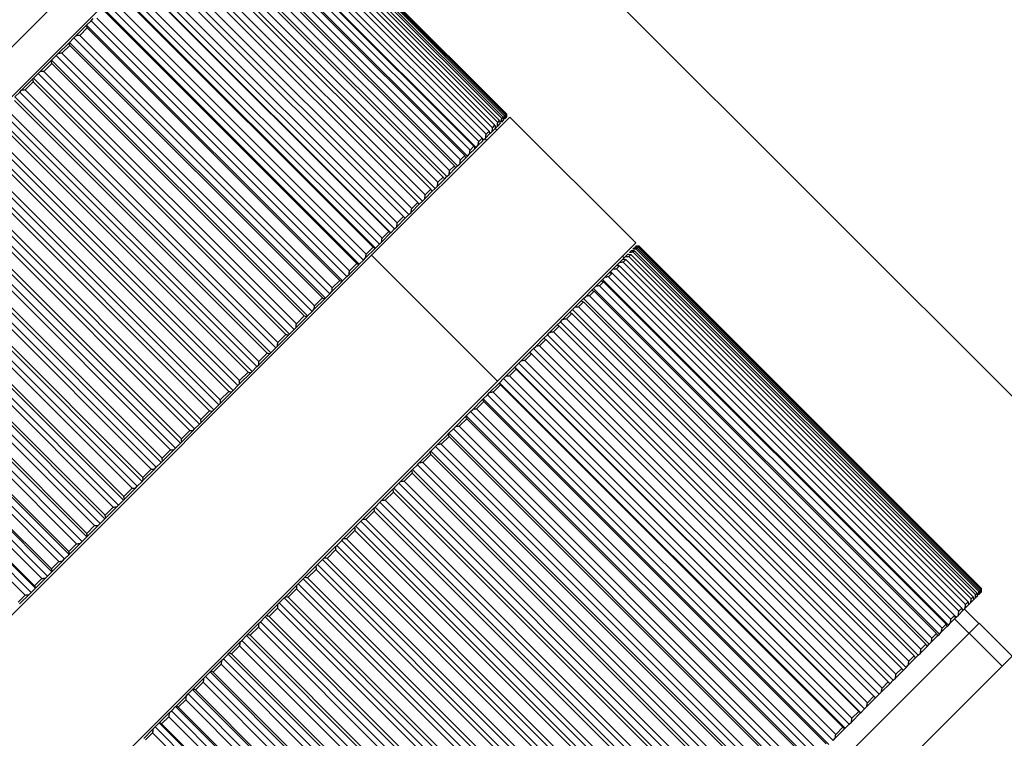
# Model space of a CAD drawing. Header units: millimetres. Extents: x 93 to 687, y 37 to 457.
# Tile 5 of 20: x 339 to 381, y 113 to 144. Entities that reach past the tile are written whole.
import ezdxf

# ---------------------------------------------------------------- set-up
doc = ezdxf.new("R2010")
doc.units = ezdxf.units.MM
doc.header["$PDSIZE"] = -1
doc.linetypes.add('SLD-Solid', pattern=[0])
doc.styles.add('SLDTEXTSTYLE0', font='TXT', dxfattribs={"width": 0.75})
doc.dimstyles.new('SLDDIMSTYLE0', dxfattribs={"dimtxt": 9, "dimasz": 3.556, "dimexe": 0, "dimexo": 0.0625, "dimgap": 2.25, "dimtad": 1, "dimdec": 0, "dimrnd": 1e-09, "dimzin": 12, "dimdsep": 46, "dimtxsty": 'SLDTEXTSTYLE0', "dimblk1": 'CLOSED', "dimblk2": 'CLOSED', "dimsah": 1, "dimcen": 0.09, "dimadec": 0, "dimazin": 3, "dimtfac": 1, "dimtofl": 0, "dimtmove": 0, "dimatfit": 3, "dimldrblk": 'CLOSED', "dimfxl": 1, "dimfrac": 2, "dimtolj": 1, "dimtzin": 12, "dimarcsym": 0})

# ---------------------------------------------------------------- blocks, each defined once
blk = doc.blocks.new('_Closed')
at = {"color": 0, "linetype": 'ByBlock', "lineweight": -2}
for p, q in [((-1, 0.166667), (0, 0)), ((-1, 0.166667), (-1, -0.166667)), ((0, 0), (-1, -0.166667)), ((0, 0), (-1, 0))]:
    blk.add_line(p, q, dxfattribs=at)
blk = doc.blocks.new('_D')
at = {"color": 0, "linetype": 'SLD-Solid', "lineweight": -2}
for p, q in [((236.264, 202.778), (213.276, 179.783)), ((327.193, 65.901), (215.791, 177.269)), ((360.95, 94.638), (329.708, 63.387))]:
    blk.add_line(p, q, dxfattribs=at)
at = {"layer": 'Defpoints', "color": 0, "linetype": 'SLD-Solid'}
for p in [(236.308, 202.823), (213.276, 179.783), (360.994, 94.683)]:
    blk.add_point(p, dxfattribs=at)
at = {"color": 0, "linetype": 'SLD-Solid', "lineweight": -2, "xscale": 3.556, "yscale": 3.556, "zscale": 3.556}
for p, rotation in [((213.276, 179.783), 135.0087284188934), ((329.708, 63.387), 315.0087284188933)]:
    blk.add_blockref('_Closed', p, dxfattribs=dict(at, rotation=rotation))
at = {"color": 0, "linetype": 'SLD-Solid', "lineweight": 18, "insert": (267.032, 141.951), "char_height": 9, "attachment_point": 2, "rotation": 315.0087, "style": 'SLDTEXTSTYLE0'}
blk.add_mtext('\\A1;165', dxfattribs=at)
blk = doc.blocks.new('_D_4')
at = {"color": 0, "linetype": 'SLD-Solid', "lineweight": -2}
for p, q in [((340.302, 169.56), (402.644, 107.237)), ((304.245, 133.492), (366.587, 71.169)), ((400.13, 104.722), (369.101, 73.684))]:
    blk.add_line(p, q, dxfattribs=at)
at = {"layer": 'Defpoints', "color": 0, "linetype": 'SLD-Solid'}
for p in [(340.258, 169.604), (304.201, 133.536), (366.587, 71.169)]:
    blk.add_point(p, dxfattribs=at)
at = {"color": 0, "linetype": 'SLD-Solid', "lineweight": -2, "xscale": 3.556, "yscale": 3.556, "zscale": 3.556}
for p, rotation in [((402.644, 107.237), 45.00872841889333), ((366.587, 71.169), 225.0087284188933)]:
    blk.add_blockref('_Closed', p, dxfattribs=dict(at, rotation=rotation))
at = {"color": 0, "linetype": 'SLD-Solid', "lineweight": 18, "insert": (376.994, 97.491), "char_height": 9, "attachment_point": 2, "rotation": 45.0087, "style": 'SLDTEXTSTYLE0'}
blk.add_mtext('\\A1;51', dxfattribs=at)

msp = doc.modelspace()

# ---------------------------------------------------------------- linework, layer by layer
at = {"color": 7, "linetype": 'SLD-Solid', "lineweight": 25}
for p, q in [((360.048, 140.179), (349.227, 150.996)), ((349.259, 151.028), (360.08, 140.21)), ((360.093, 140.224), (349.273, 151.041)), ((349.275, 151.043), (360.095, 140.226)), ((348.901, 150.669), (359.721, 139.852)), ((359.802, 139.932), (348.981, 150.749)), ((349.072, 150.84), (359.892, 140.023)), ((359.951, 140.081), (349.13, 150.898)), ((349.192, 150.96), (360.012, 140.143)), ((348.406, 150.174), (359.227, 139.357)), ((359.351, 139.482), (348.531, 150.299)), ((348.678, 150.446), (359.499, 139.629)), ((359.602, 139.732), (348.781, 150.549)), ((347.833, 149.742), (358.795, 138.784)), ((348.085, 149.853), (358.906, 139.036)), ((359.051, 139.182), (348.231, 149.999)), ((347.461, 149.371), (358.423, 138.412)), ((347.717, 149.485), (358.537, 138.667)), ((358.703, 138.833), (347.883, 149.651)), ((347.044, 148.953), (358.006, 137.995)), ((347.302, 149.07), (358.122, 138.253)), ((358.308, 138.439), (347.488, 149.256)), ((346.583, 148.492), (357.545, 137.534)), ((346.843, 148.61), (357.663, 137.793)), ((357.868, 137.998), (347.048, 148.815)), ((346.341, 148.108), (357.161, 137.291)), ((357.385, 137.514), (346.564, 148.332)), ((356.859, 136.989), (346.039, 147.806)), ((346.08, 147.989), (357.042, 137.03)), ((356.295, 136.424), (345.474, 147.241)), ((345.537, 147.446), (356.499, 136.487)), ((345.798, 147.565), (356.619, 136.748)), ((319.264, 123.427), (342.596, 146.766)), ((344.957, 146.865), (355.918, 135.906)), ((345.217, 146.984), (356.037, 136.167)), ((344.599, 146.366), (355.42, 135.549)), ((355.692, 135.822), (344.872, 146.639)), ((344.176, 146.084), (355.138, 135.126)), ((355.055, 135.185), (344.235, 146.002)), ((344.34, 146.248), (355.302, 135.29)), ((343.691, 145.599), (354.653, 134.64)), ((343.948, 145.714), (354.768, 134.897)), ((343.126, 145.175), (321.385, 123.427)), ((343.519, 145.426), (354.48, 134.468)), ((354.386, 134.515), (343.566, 145.332)), ((342.831, 144.739), (353.793, 133.78)), ((343.011, 144.918), (353.973, 133.96)), ((343.265, 145.031), (354.085, 134.214)), ((342.303, 144.21), (342.393, 144.3)), ((342.554, 144.32), (353.374, 133.503)), ((353.687, 133.815), (342.866, 144.632)), ((341.658, 143.565), (342.093, 144)), ((342.14, 143.906), (341.817, 143.582)), ((342.093, 144), (342.116, 144.024)), ((342.116, 144.024), (342.303, 144.21)), ((342.116, 144.024), (353.078, 133.065)), ((352.96, 133.089), (342.14, 143.906)), ((342.303, 144.21), (353.265, 133.252)), ((341.377, 143.285), (341.57, 143.477)), ((341.57, 143.477), (341.658, 143.565)), ((341.57, 143.477), (352.532, 132.519)), ((341.817, 143.582), (352.637, 132.765)), ((340.9, 142.807), (341.348, 143.255)), ((341.39, 143.155), (341.057, 142.822)), ((341.348, 143.255), (341.377, 143.285)), ((341.377, 143.285), (352.339, 132.326)), ((352.21, 132.338), (341.39, 143.155)), ((340.617, 142.524), (340.815, 142.722)), ((340.815, 142.722), (340.9, 142.807)), ((340.815, 142.722), (351.777, 131.763)), ((341.057, 142.822), (351.877, 132.005)), ((340.123, 142.03), (340.582, 142.489)), ((340.618, 142.384), (340.277, 142.042)), ((340.582, 142.489), (340.617, 142.524)), ((340.617, 142.524), (351.579, 131.566)), ((351.438, 131.566), (340.618, 142.384)), ((339.33, 141.236), (339.798, 141.705)), ((339.798, 141.705), (339.838, 141.745)), ((339.838, 141.745), (340.04, 141.947)), ((339.838, 141.745), (350.8, 130.787)), ((340.04, 141.947), (340.123, 142.03)), ((340.04, 141.947), (351.002, 130.989)), ((340.277, 142.042), (351.097, 131.225)), ((339.828, 141.594), (339.48, 141.245)), ((350.649, 130.776), (339.828, 141.594)), ((339.044, 140.951), (339.25, 141.156)), ((339.044, 140.951), (350.006, 129.992)), ((339.25, 141.156), (339.33, 141.236)), ((339.25, 141.156), (350.212, 130.198)), ((339.48, 141.245), (350.3, 130.428)), ((338.67, 140.435), (349.49, 129.618)), ((349.844, 129.971), (339.023, 140.788)), ((338.238, 140.144), (349.2, 129.186)), ((338.446, 140.353), (349.408, 129.394)), ((360.238, 140.086), (354.317, 134.163)), ((359.892, 140.023), (359.951, 140.081)), ((360.053, 140.043), (360.005, 139.994)), ((360.012, 140.143), (360.048, 140.179)), ((360.094, 140.084), (360.077, 140.066)), ((360.08, 140.21), (360.093, 140.224)), ((365.634, 134.691), (360.238, 140.086)), ((337.849, 139.614), (348.669, 128.796)), ((349.027, 129.154), (338.207, 139.972)), ((359.621, 139.61), (359.483, 139.472)), ((359.499, 139.629), (359.602, 139.732)), ((359.677, 139.525), (359.607, 139.596)), ((359.62, 139.617), (359.624, 139.613)), ((359.624, 139.613), (359.708, 139.697)), ((359.816, 139.806), (359.708, 139.697)), ((359.721, 139.852), (359.802, 139.932)), ((359.961, 139.95), (359.882, 139.871)), ((337.422, 139.328), (348.384, 128.37)), ((337.633, 139.539), (348.595, 128.581)), ((358.906, 139.036), (359.051, 139.182)), ((359.053, 139.176), (359.12, 139.109)), ((359.12, 139.109), (359.209, 139.198)), ((359.376, 139.365), (359.209, 139.198)), ((359.227, 139.357), (359.351, 139.482)), ((359.365, 139.418), (359.397, 139.386)), ((359.397, 139.386), (359.483, 139.472)), ((337.021, 138.785), (347.841, 127.968)), ((348.202, 128.329), (337.381, 139.146)), ((358.537, 138.667), (358.703, 138.833)), ((358.739, 138.728), (358.795, 138.784)), ((358.795, 138.784), (358.886, 138.875)), ((359.081, 139.07), (358.886, 138.875)), ((359.245, 139.093), (359.174, 139.163)), ((336.601, 138.507), (347.563, 127.548)), ((336.813, 138.719), (347.775, 127.76)), ((358.35, 138.338), (358.1, 138.088)), ((358.122, 138.253), (358.308, 138.439)), ((358.35, 138.338), (358.423, 138.412)), ((358.423, 138.412), (358.516, 138.504)), ((358.739, 138.728), (358.516, 138.504)), ((336.189, 137.953), (347.009, 127.136)), ((347.371, 127.498), (336.551, 138.315)), ((357.915, 137.904), (357.639, 137.628)), ((357.663, 137.793), (357.868, 137.998)), ((357.915, 137.904), (358.006, 137.995)), ((358.006, 137.995), (358.1, 138.088)), ((346.538, 126.665), (335.718, 137.482)), ((335.777, 137.683), (346.739, 126.724)), ((335.99, 137.895), (346.951, 126.937)), ((357.161, 137.291), (357.385, 137.514)), ((357.437, 137.426), (357.545, 137.534)), ((357.545, 137.534), (357.639, 137.628)), ((335.166, 137.071), (346.128, 126.113)), ((335.356, 137.12), (346.177, 126.303)), ((357.042, 137.03), (357.137, 137.125)), ((357.437, 137.426), (357.137, 137.125)), ((345.707, 125.833), (334.887, 136.65)), ((334.954, 136.86), (345.916, 125.901)), ((356.918, 136.906), (356.594, 136.582)), ((356.619, 136.748), (356.859, 136.989)), ((356.918, 136.906), (357.042, 137.03)), ((334.345, 136.251), (345.307, 125.292)), ((334.526, 136.29), (345.347, 125.473)), ((356.359, 136.347), (356.013, 136.001)), ((356.037, 136.167), (356.295, 136.424)), ((356.359, 136.347), (356.499, 136.487)), ((356.499, 136.487), (356.594, 136.582)), ((344.88, 125.006), (334.059, 135.823)), ((334.135, 136.04), (345.097, 125.082)), ((355.42, 135.549), (355.692, 135.822)), ((355.763, 135.751), (355.918, 135.906)), ((355.918, 135.906), (356.013, 136.001)), ((333.531, 135.436), (344.493, 124.478)), ((333.702, 135.466), (344.523, 124.648)), ((355.302, 135.29), (355.396, 135.384)), ((355.763, 135.751), (355.396, 135.384)), ((344.06, 124.186), (333.24, 135.003)), ((333.323, 135.228), (344.285, 124.269)), ((355.132, 135.12), (354.746, 134.733)), ((354.768, 134.897), (355.055, 135.185)), ((355.132, 135.12), (355.138, 135.126)), ((355.138, 135.126), (355.302, 135.29)), ((332.727, 134.631), (343.688, 123.673)), ((332.887, 134.65), (343.708, 123.833)), ((354.48, 134.468), (354.653, 134.64)), ((354.653, 134.64), (354.746, 134.733)), ((365.634, 134.691), (359.713, 128.769)), ((365.633, 134.549), (365.634, 134.55)), ((365.775, 134.55), (365.634, 134.55)), ((365.763, 134.537), (365.742, 134.517)), ((380.43, 119.874), (365.763, 134.537)), ((380.443, 119.887), (365.775, 134.55)), ((365.775, 134.55), (365.775, 134.549)), ((365.775, 134.549), (380.443, 119.886)), ((343.252, 123.378), (332.432, 134.195)), ((332.521, 134.426), (343.483, 123.467)), ((354.317, 134.163), (333.725, 113.565)), ((354.468, 134.456), (354.064, 134.052)), ((354.085, 134.214), (354.386, 134.515)), ((354.317, 134.163), (359.713, 128.769)), ((354.468, 134.456), (354.48, 134.468)), ((365.144, 134.06), (365.073, 134.131)), ((365.176, 134.092), (365.295, 134.211)), ((365.42, 134.194), (365.332, 134.106)), ((365.332, 134.106), (379.999, 119.443)), ((365.367, 134.283), (365.456, 134.372)), ((380.087, 119.531), (365.42, 134.194)), ((365.507, 134.423), (365.566, 134.482)), ((365.586, 134.36), (365.52, 134.294)), ((365.52, 134.294), (380.188, 119.631)), ((380.253, 119.697), (365.586, 134.36)), ((365.7, 134.475), (365.657, 134.431)), ((365.657, 134.431), (380.325, 119.768)), ((380.368, 119.812), (365.7, 134.475)), ((365.742, 134.517), (380.41, 119.853)), ((331.935, 133.839), (342.897, 122.881)), ((332.085, 133.848), (342.905, 123.03)), ((353.775, 133.762), (353.355, 133.342)), ((353.374, 133.503), (353.687, 133.815)), ((353.775, 133.762), (353.793, 133.78)), ((353.793, 133.78), (353.973, 133.96)), ((353.973, 133.96), (354.064, 134.052)), ((364.644, 133.56), (364.821, 133.737)), ((364.936, 133.71), (364.804, 133.579)), ((364.821, 133.737), (364.848, 133.763)), ((364.848, 133.763), (364.935, 133.851)), ((364.848, 133.763), (364.89, 133.721)), ((364.935, 133.851), (365.083, 133.999)), ((379.603, 119.047), (364.936, 133.71)), ((365.083, 133.999), (365.092, 134.007)), ((365.092, 134.007), (365.176, 134.092)), ((365.092, 134.007), (365.104, 133.995)), ((365.203, 133.977), (365.093, 133.867)), ((365.093, 133.867), (379.76, 119.204)), ((379.87, 119.314), (365.203, 133.977)), ((342.458, 122.583), (331.638, 133.4)), ((331.733, 133.638), (342.695, 122.679)), ((353.265, 133.252), (353.355, 133.342)), ((364.305, 133.221), (364.51, 133.426)), ((364.62, 133.394), (364.467, 133.242)), ((364.51, 133.426), (364.555, 133.47)), ((364.555, 133.47), (364.644, 133.56)), ((364.555, 133.47), (379.364, 118.666)), ((379.287, 118.731), (364.62, 133.394)), ((364.804, 133.579), (379.472, 118.916)), ((330.962, 132.866), (341.924, 121.907)), ((331.159, 133.063), (342.12, 122.104)), ((331.297, 133.06), (342.118, 122.243)), ((353.055, 133.042), (352.62, 132.607)), ((352.637, 132.765), (352.96, 133.089)), ((353.055, 133.042), (353.078, 133.065)), ((353.078, 133.065), (353.265, 133.252)), ((363.92, 132.835), (364.152, 133.068)), ((364.256, 133.03), (364.083, 132.857)), ((364.083, 132.857), (378.751, 118.194)), ((364.152, 133.068), (364.214, 133.13)), ((364.214, 133.13), (364.305, 133.221)), ((364.214, 133.13), (379.023, 118.325)), ((378.924, 118.367), (364.256, 133.03)), ((364.467, 133.242), (379.135, 118.579)), ((341.681, 121.806), (330.861, 132.623)), ((352.339, 132.326), (352.532, 132.519)), ((352.532, 132.519), (352.62, 132.607)), ((363.489, 132.404), (363.748, 132.663)), ((363.846, 132.62), (363.654, 132.428)), ((363.654, 132.428), (378.321, 117.764)), ((363.748, 132.663), (363.827, 132.743)), ((363.827, 132.743), (363.92, 132.835)), ((363.827, 132.743), (378.636, 117.938)), ((378.514, 117.957), (363.846, 132.62)), ((330.21, 132.114), (341.172, 121.155)), ((330.401, 132.305), (341.363, 121.347)), ((330.529, 132.292), (341.349, 121.474)), ((352.31, 132.297), (351.862, 131.849)), ((351.877, 132.005), (352.21, 132.338)), ((352.31, 132.297), (352.339, 132.326)), ((363.015, 131.93), (363.299, 132.214)), ((363.391, 132.165), (363.18, 131.954)), ((363.299, 132.214), (363.395, 132.31)), ((378.059, 117.502), (363.391, 132.165)), ((363.395, 132.31), (363.489, 132.404)), ((363.395, 132.31), (378.204, 117.506)), ((340.924, 121.049), (330.104, 131.866)), ((351.579, 131.566), (351.777, 131.763)), ((351.777, 131.763), (351.862, 131.849)), ((362.498, 131.413), (362.807, 131.722)), ((362.894, 131.667), (362.664, 131.438)), ((362.807, 131.722), (362.92, 131.835)), ((377.561, 117.004), (362.894, 131.667)), ((362.92, 131.835), (363.015, 131.93)), ((362.92, 131.835), (377.729, 117.031)), ((363.18, 131.954), (377.848, 117.291)), ((329.481, 131.384), (340.443, 120.426)), ((329.666, 131.57), (340.628, 120.611)), ((329.782, 131.545), (340.603, 120.727)), ((351.544, 131.531), (351.085, 131.071)), ((351.097, 131.225), (351.438, 131.566)), ((351.544, 131.531), (351.579, 131.566)), ((361.943, 130.858), (362.274, 131.189)), ((362.274, 131.189), (362.404, 131.319)), ((362.404, 131.319), (362.498, 131.413)), ((362.404, 131.319), (377.213, 116.514)), ((362.664, 131.438), (377.332, 116.775)), ((328.956, 130.859), (339.918, 119.901)), ((329.06, 130.822), (339.88, 120.005)), ((340.191, 120.316), (329.371, 131.133)), ((350.76, 130.746), (350.291, 130.278)), ((350.3, 130.428), (350.649, 130.776)), ((350.76, 130.746), (350.8, 130.787)), ((350.8, 130.787), (351.002, 130.989)), ((351.002, 130.989), (351.085, 131.071)), ((361.703, 130.617), (361.848, 130.763)), ((361.848, 130.763), (361.943, 130.858)), ((361.848, 130.763), (376.657, 115.958)), ((362.355, 131.128), (362.109, 130.882)), ((362.109, 130.882), (376.776, 116.219)), ((377.023, 116.465), (362.355, 131.128)), ((339.484, 119.609), (328.664, 130.426)), ((328.777, 130.681), (339.739, 119.722)), ((361.349, 130.264), (361.703, 130.617)), ((361.777, 130.551), (361.515, 130.288)), ((376.445, 115.888), (361.777, 130.551)), ((349.96, 129.946), (349.484, 129.47)), ((349.49, 129.618), (349.844, 129.971)), ((349.96, 129.946), (350.006, 129.992)), ((350.006, 129.992), (350.212, 130.198)), ((350.212, 130.198), (350.291, 130.278)), ((360.721, 129.636), (361.095, 130.009)), ((361.163, 129.937), (360.886, 129.659)), ((361.095, 130.009), (361.097, 130.011)), ((361.097, 130.011), (361.255, 130.17)), ((361.097, 130.011), (375.906, 115.207)), ((375.831, 115.273), (361.163, 129.937)), ((361.255, 130.17), (361.349, 130.264)), ((361.255, 130.17), (376.064, 115.365)), ((361.515, 130.288), (376.183, 115.625)), ((349.408, 129.394), (349.484, 129.47)), ((360.46, 129.375), (360.627, 129.542)), ((360.627, 129.542), (360.721, 129.636)), ((360.627, 129.542), (375.436, 114.737)), ((360.886, 129.659), (375.553, 114.996)), ((349.149, 129.135), (348.667, 128.653)), ((348.669, 128.796), (349.027, 129.154)), ((349.149, 129.135), (349.2, 129.186)), ((349.2, 129.186), (349.408, 129.394)), ((360.06, 128.974), (360.453, 129.367)), ((360.515, 129.288), (360.224, 128.997)), ((360.453, 129.367), (360.46, 129.375)), ((360.46, 129.375), (375.269, 114.57)), ((375.183, 114.625), (360.515, 129.288)), ((359.713, 128.769), (339.121, 108.171)), ((348.595, 128.581), (348.667, 128.653)), ((359.369, 128.283), (359.779, 128.693)), ((359.779, 128.693), (359.793, 128.707)), ((359.793, 128.707), (359.967, 128.882)), ((359.793, 128.707), (374.602, 113.902)), ((359.967, 128.882), (360.06, 128.974)), ((359.967, 128.882), (374.776, 114.077)), ((360.224, 128.997), (374.891, 114.333)), ((347.841, 127.968), (348.202, 128.329)), ((348.328, 128.314), (347.843, 127.829)), ((348.328, 128.314), (348.384, 128.37)), ((348.384, 128.37), (348.595, 128.581)), ((359.278, 128.192), (359.369, 128.283)), ((359.836, 128.608), (359.531, 128.304)), ((359.531, 128.304), (374.199, 113.641)), ((374.503, 113.945), (359.836, 128.608)), ((347.775, 127.76), (347.843, 127.829)), ((358.651, 127.564), (359.076, 127.99)), ((359.127, 127.9), (358.811, 127.583)), ((359.076, 127.99), (359.096, 128.01)), ((359.096, 128.01), (359.278, 128.192)), ((359.096, 128.01), (373.905, 113.205)), ((373.795, 113.237), (359.127, 127.9)), ((359.278, 128.192), (374.087, 113.387)), ((347.009, 127.136), (347.371, 127.498)), ((347.503, 127.488), (347.016, 127.001)), ((347.503, 127.488), (347.563, 127.548)), ((347.563, 127.548), (347.775, 127.76)), ((358.373, 127.287), (358.561, 127.475)), ((358.561, 127.475), (358.651, 127.564)), ((358.561, 127.475), (373.37, 112.671)), ((358.811, 127.583), (373.478, 112.92)), ((346.739, 126.724), (346.951, 126.937)), ((346.951, 126.937), (347.016, 127.001)), ((357.908, 126.821), (358.347, 127.261)), ((358.393, 127.165), (358.066, 126.838)), ((358.347, 127.261), (358.373, 127.287)), ((358.373, 127.287), (373.182, 112.482)), ((373.06, 112.502), (358.393, 127.165)), ((346.177, 126.303), (346.538, 126.665)), ((346.674, 126.659), (346.188, 126.173)), ((346.674, 126.659), (346.739, 126.724)), ((357.595, 126.509), (357.626, 126.54)), ((357.626, 126.54), (357.821, 126.734)), ((357.626, 126.54), (372.435, 111.735)), ((357.821, 126.734), (357.908, 126.821)), ((357.821, 126.734), (372.63, 111.93)), ((358.066, 126.838), (372.733, 112.175)), ((345.916, 125.901), (346.128, 126.113)), ((346.128, 126.113), (346.188, 126.173)), ((357.143, 126.057), (357.595, 126.509)), ((357.635, 126.407), (357.299, 126.071)), ((372.302, 111.744), (357.635, 126.407)), ((345.347, 125.473), (345.707, 125.833)), ((345.847, 125.832), (345.362, 125.347)), ((345.847, 125.832), (345.916, 125.901)), ((356.36, 125.274), (356.823, 125.736)), ((356.823, 125.736), (356.86, 125.773)), ((356.86, 125.773), (357.059, 125.972)), ((356.86, 125.773), (371.669, 110.968)), ((357.059, 125.972), (357.143, 126.057)), ((357.059, 125.972), (371.868, 111.168)), ((357.299, 126.071), (371.966, 111.408)), ((345.097, 125.082), (345.307, 125.292)), ((345.307, 125.292), (345.362, 125.347)), ((356.279, 125.192), (356.36, 125.274)), ((356.857, 125.629), (356.513, 125.285)), ((356.513, 125.285), (371.181, 110.622)), ((371.524, 110.965), (356.857, 125.629)), ((344.523, 124.648), (344.88, 125.006)), ((345.024, 125.009), (344.543, 124.528)), ((345.024, 125.009), (345.097, 125.082)), ((355.562, 124.475), (356.033, 124.946)), ((356.062, 124.833), (355.711, 124.483)), ((356.033, 124.946), (356.075, 124.988)), ((370.729, 110.17), (356.062, 124.833)), ((356.075, 124.988), (356.279, 125.192)), ((356.075, 124.988), (370.884, 110.184)), ((356.279, 125.192), (371.088, 110.387)), ((344.285, 124.269), (344.493, 124.478)), ((344.493, 124.478), (344.543, 124.528)), ((355.484, 124.396), (355.562, 124.475)), ((355.711, 124.483), (370.379, 109.82)), ((343.708, 123.833), (344.06, 124.186)), ((344.208, 124.193), (343.733, 123.718)), ((344.208, 124.193), (344.285, 124.269)), ((354.751, 123.664), (355.229, 124.142)), ((355.253, 124.024), (354.897, 123.669)), ((355.229, 124.142), (355.277, 124.19)), ((369.92, 109.361), (355.253, 124.024)), ((355.277, 124.19), (355.484, 124.396)), ((355.277, 124.19), (370.086, 109.385)), ((355.484, 124.396), (370.293, 109.592)), ((343.483, 123.467), (343.688, 123.673)), ((343.688, 123.673), (343.733, 123.718)), ((354.467, 123.38), (354.676, 123.589)), ((354.676, 123.589), (354.751, 123.664)), ((354.676, 123.589), (369.485, 108.784)), ((354.897, 123.669), (369.565, 109.005)), ((342.905, 123.03), (343.252, 123.378)), ((343.403, 123.387), (342.936, 122.92)), ((343.403, 123.387), (343.483, 123.467)), ((353.932, 122.844), (354.415, 123.327)), ((354.433, 123.204), (354.074, 122.845)), ((354.415, 123.327), (354.467, 123.38)), ((369.1, 108.541), (354.433, 123.204)), ((354.467, 123.38), (369.276, 108.575)), ((342.695, 122.679), (342.897, 122.881)), ((342.897, 122.881), (342.936, 122.92)), ((353.649, 122.562), (353.86, 122.773)), ((353.86, 122.773), (353.932, 122.844)), ((353.86, 122.773), (368.67, 107.968)), ((354.074, 122.845), (368.741, 108.182)), ((342.118, 122.243), (342.458, 122.583)), ((342.612, 122.596), (342.155, 122.138)), ((342.612, 122.596), (342.695, 122.679)), ((353.106, 122.018), (353.592, 122.504)), ((353.605, 122.376), (353.244, 122.015)), ((353.592, 122.504), (353.649, 122.562)), ((368.273, 107.713), (353.605, 122.376)), ((353.649, 122.562), (368.458, 107.757)), ((341.838, 121.821), (341.924, 121.907)), ((341.924, 121.907), (342.12, 122.104)), ((342.12, 122.104), (342.155, 122.138)), ((352.827, 121.739), (353.039, 121.951)), ((353.039, 121.951), (353.106, 122.018)), ((353.039, 121.951), (367.848, 107.146)), ((353.244, 122.015), (367.912, 107.352)), ((341.349, 121.474), (341.681, 121.806)), ((341.838, 121.821), (341.392, 121.375)), ((352.278, 121.19), (352.765, 121.677)), ((352.774, 121.544), (352.412, 121.182)), ((352.765, 121.677), (352.827, 121.739)), ((367.441, 106.881), (352.774, 121.544)), ((352.827, 121.739), (367.636, 106.934)), ((340.603, 120.727), (340.924, 121.049)), ((341.084, 121.067), (340.651, 120.634)), ((341.084, 121.067), (341.172, 121.155)), ((341.172, 121.155), (341.363, 121.347)), ((341.363, 121.347), (341.392, 121.375)), ((352.003, 120.915), (352.215, 121.127)), ((352.215, 121.127), (352.278, 121.19)), ((352.215, 121.127), (367.024, 106.322)), ((352.412, 121.182), (367.079, 106.519)), ((340.443, 120.426), (340.628, 120.611)), ((340.628, 120.611), (340.651, 120.634)), ((351.45, 120.362), (351.937, 120.848)), ((351.941, 120.711), (351.579, 120.35)), ((351.937, 120.848), (352.003, 120.915)), ((366.608, 106.048), (351.941, 120.711)), ((352.003, 120.915), (366.812, 106.11)), ((339.88, 120.005), (340.191, 120.316)), ((340.352, 120.336), (339.934, 119.918)), ((340.352, 120.336), (340.443, 120.426)), ((351.181, 120.092), (351.392, 120.304)), ((351.392, 120.304), (351.45, 120.362)), ((351.392, 120.304), (366.201, 105.499)), ((351.579, 120.35), (366.247, 105.686)), ((339.739, 119.722), (339.918, 119.901)), ((339.918, 119.901), (339.934, 119.918)), ((350.627, 119.538), (351.11, 120.022)), ((351.11, 119.881), (350.751, 119.521)), ((351.11, 120.022), (351.181, 120.092)), ((365.778, 105.217), (351.11, 119.881)), ((351.181, 120.092), (365.99, 105.288)), ((380.325, 119.768), (380.368, 119.812)), ((380.41, 119.853), (380.43, 119.874)), ((380.443, 119.745), (380.443, 119.887)), ((380.443, 119.886), (380.443, 119.887)), ((339.186, 119.31), (339.484, 119.609)), ((339.647, 119.63), (339.246, 119.229)), ((339.647, 119.63), (339.739, 119.722)), ((350.364, 119.275), (350.573, 119.485)), ((350.573, 119.485), (350.627, 119.538)), ((350.573, 119.485), (365.382, 104.68)), ((350.751, 119.521), (365.419, 104.858)), ((380.104, 119.406), (379.985, 119.287)), ((379.999, 119.443), (380.087, 119.531)), ((380.104, 119.406), (380.176, 119.479)), ((380.265, 119.567), (380.176, 119.479)), ((380.188, 119.631), (380.253, 119.697)), ((380.375, 119.677), (380.317, 119.619)), ((380.375, 119.677), (380.405, 119.707)), ((380.433, 119.735), (380.405, 119.707)), ((380.433, 119.735), (380.442, 119.744)), ((380.443, 119.745), (380.442, 119.744)), ((349.81, 118.722), (350.289, 119.201)), ((350.286, 119.055), (349.93, 118.699)), ((364.953, 104.392), (350.286, 119.055)), ((350.289, 119.201), (350.364, 119.275)), ((350.364, 119.275), (365.173, 104.47)), ((379.63, 118.932), (379.453, 118.755)), ((379.472, 118.916), (379.603, 119.047)), ((379.614, 119.002), (379.657, 118.959)), ((379.63, 118.932), (379.657, 118.959)), ((379.657, 118.959), (379.744, 119.046)), ((380.325, 118.397), (379.71, 119.012)), ((379.892, 119.194), (379.744, 119.046)), ((379.76, 119.204), (379.87, 119.314)), ((379.888, 119.215), (379.901, 119.203)), ((379.892, 119.194), (379.901, 119.203)), ((379.901, 119.203), (379.985, 119.287)), ((349.555, 118.466), (349.762, 118.673)), ((349.762, 118.673), (349.81, 118.722)), ((349.762, 118.673), (364.571, 103.869)), ((349.93, 118.699), (364.597, 104.036)), ((379.319, 118.621), (379.114, 118.416)), ((379.135, 118.579), (379.287, 118.731)), ((379.901, 117.973), (379.286, 118.588)), ((379.319, 118.621), (379.364, 118.666)), ((379.364, 118.666), (379.453, 118.755)), ((349.004, 117.915), (349.477, 118.388)), ((349.469, 118.239), (349.118, 117.888)), ((364.137, 103.576), (349.469, 118.239)), ((349.477, 118.388), (349.555, 118.466)), ((349.555, 118.466), (364.364, 103.661)), ((378.961, 118.263), (378.729, 118.031)), ((378.751, 118.194), (378.924, 118.367)), ((378.961, 118.263), (379.023, 118.325)), ((379.023, 118.325), (379.114, 118.416)), ((380.336, 118.407), (379.911, 117.983)), ((381.75, 116.993), (380.336, 118.407)), ((348.676, 117.587), (348.757, 117.668)), ((348.757, 117.668), (348.961, 117.872)), ((348.757, 117.668), (363.566, 102.864)), ((348.961, 117.872), (349.004, 117.915)), ((348.961, 117.872), (363.77, 103.068)), ((349.118, 117.888), (363.786, 103.225)), ((379.911, 117.983), (355.41, 93.474)), ((378.557, 117.859), (378.298, 117.6)), ((378.321, 117.764), (378.514, 117.957)), ((378.557, 117.859), (378.636, 117.938)), ((378.636, 117.938), (378.729, 118.031)), ((381.326, 116.569), (379.911, 117.983)), ((348.212, 117.123), (348.676, 117.587)), ((348.665, 117.435), (348.321, 117.09)), ((363.333, 102.772), (348.665, 117.435)), ((378.108, 117.409), (377.824, 117.125)), ((377.848, 117.291), (378.059, 117.502)), ((378.108, 117.409), (378.204, 117.506)), ((378.204, 117.506), (378.298, 117.6)), ((347.89, 116.801), (347.974, 116.885)), ((347.974, 116.885), (348.174, 117.085)), ((347.974, 116.885), (362.783, 102.08)), ((348.174, 117.085), (348.212, 117.123)), ((348.174, 117.085), (362.983, 102.28)), ((348.321, 117.09), (362.988, 102.427)), ((377.616, 116.917), (377.308, 116.609)), ((377.332, 116.775), (377.561, 117.004)), ((377.616, 116.917), (377.729, 117.031)), ((377.729, 117.031), (377.824, 117.125)), ((381.75, 116.993), (381.326, 116.569)), ((347.436, 116.347), (347.89, 116.801)), ((347.877, 116.646), (347.539, 116.308)), ((362.544, 101.983), (347.877, 116.646)), ((381.326, 116.569), (356.824, 92.06)), ((376.776, 116.219), (377.023, 116.465)), ((377.083, 116.385), (377.213, 116.514)), ((377.213, 116.514), (377.308, 116.609)), ((346.68, 115.591), (347.122, 116.033)), ((347.122, 116.033), (347.209, 116.119)), ((347.209, 116.119), (347.404, 116.315)), ((347.209, 116.119), (362.018, 101.315)), ((347.404, 116.315), (347.436, 116.347)), ((347.404, 116.315), (362.213, 101.51)), ((347.539, 116.308), (362.207, 101.645)), ((376.657, 115.958), (376.752, 116.053)), ((377.083, 116.385), (376.752, 116.053)), ((346.464, 115.375), (346.654, 115.564)), ((346.654, 115.564), (346.68, 115.591)), ((346.654, 115.564), (361.463, 100.76)), ((347.106, 115.875), (346.778, 115.546)), ((361.774, 101.212), (347.106, 115.875)), ((376.512, 115.813), (376.159, 115.46)), ((376.183, 115.625), (376.445, 115.888)), ((376.512, 115.813), (376.657, 115.958)), ((345.947, 114.857), (346.375, 115.286)), ((346.375, 115.286), (346.464, 115.375)), ((346.464, 115.375), (361.274, 100.57)), ((346.778, 115.546), (361.445, 100.883)), ((375.904, 115.205), (375.53, 114.831)), ((375.553, 114.996), (375.831, 115.273)), ((375.904, 115.205), (375.906, 115.207)), ((375.906, 115.207), (376.064, 115.365)), ((376.064, 115.365), (376.159, 115.46)), ((345.743, 114.653), (345.927, 114.837)), ((345.927, 114.837), (345.947, 114.857)), ((345.927, 114.837), (360.736, 100.032)), ((346.357, 115.126), (346.039, 114.807)), ((346.039, 114.807), (360.706, 100.144)), ((361.025, 100.463), (346.357, 115.126)), ((375.269, 114.57), (375.436, 114.737)), ((375.436, 114.737), (375.53, 114.831)), ((345.24, 114.15), (345.653, 114.562)), ((345.632, 114.401), (345.325, 114.094)), ((360.3, 99.737), (345.632, 114.401)), ((345.653, 114.562), (345.743, 114.653)), ((345.743, 114.653), (360.553, 99.849)), ((375.262, 114.562), (374.869, 114.17)), ((374.891, 114.333), (375.183, 114.625)), ((375.262, 114.562), (375.269, 114.57)), ((344.561, 113.47), (344.956, 113.866)), ((344.956, 113.866), (345.049, 113.959)), ((345.049, 113.959), (345.225, 114.135)), ((345.049, 113.959), (359.858, 99.154)), ((345.225, 114.135), (345.24, 114.15)), ((345.225, 114.135), (360.034, 99.33)), ((345.325, 114.094), (359.993, 99.431)), ((374.588, 113.888), (374.178, 113.478)), ((374.199, 113.641), (374.503, 113.945)), ((374.588, 113.888), (374.602, 113.902)), ((374.602, 113.902), (374.776, 114.077)), ((374.776, 114.077), (374.869, 114.17)), ((344.935, 113.703), (344.64, 113.409)), ((359.602, 99.04), (344.935, 113.703)), ((374.087, 113.387), (374.178, 113.478))]:
    msp.add_line(p, q, dxfattribs=at)
for points in [[(342.093, 144), (342.102, 143.983), (342.117, 143.951), (342.133, 143.92), (342.14, 143.906)], [(341.817, 143.582), (341.787, 143.579), (341.734, 143.573), (341.681, 143.568), (341.658, 143.565)], [(341.348, 143.255), (341.356, 143.237), (341.37, 143.203), (341.383, 143.17), (341.39, 143.155)], [(341.057, 142.822), (341.027, 142.819), (340.975, 142.815), (340.923, 142.809), (340.9, 142.807)], [(340.582, 142.489), (340.589, 142.469), (340.601, 142.434), (340.613, 142.399), (340.618, 142.384)], [(339.798, 141.705), (339.804, 141.684), (339.814, 141.647), (339.824, 141.61), (339.828, 141.594)], [(340.277, 142.042), (340.248, 142.04), (340.197, 142.036), (340.146, 142.032), (340.123, 142.03)], [(339.48, 141.245), (339.452, 141.244), (339.402, 141.241), (339.352, 141.237), (339.33, 141.236)], [(359.882, 139.871), (359.884, 139.9), (359.887, 139.95), (359.891, 140.001), (359.892, 140.023)], [(359.951, 140.081), (359.953, 140.057), (359.956, 140.013), (359.959, 139.969), (359.961, 139.95)], [(360.005, 139.994), (360.006, 140.022), (360.009, 140.071), (360.011, 140.121), (360.012, 140.143)], [(360.048, 140.179), (360.049, 140.153), (360.051, 140.108), (360.053, 140.063), (360.053, 140.043)], [(360.077, 140.066), (360.077, 140.093), (360.078, 140.141), (360.079, 140.189), (360.08, 140.21)], [(360.093, 140.224), (360.093, 140.198), (360.094, 140.151), (360.094, 140.104), (360.094, 140.084)], [(360.096, 140.085), (360.096, 140.112), (360.096, 140.158), (360.095, 140.205), (360.095, 140.226)], [(359.483, 139.472), (359.486, 139.501), (359.491, 139.554), (359.497, 139.606), (359.499, 139.629)], [(359.602, 139.732), (359.605, 139.709), (359.612, 139.669), (359.618, 139.628), (359.621, 139.61)], [(359.708, 139.697), (359.71, 139.726), (359.715, 139.777), (359.719, 139.829), (359.721, 139.852)], [(359.802, 139.932), (359.804, 139.909), (359.809, 139.866), (359.814, 139.824), (359.816, 139.806)], [(359.051, 139.182), (359.057, 139.161), (359.067, 139.124), (359.077, 139.087), (359.081, 139.07)], [(359.209, 139.198), (359.212, 139.227), (359.218, 139.281), (359.224, 139.334), (359.227, 139.357)], [(359.351, 139.482), (359.356, 139.46), (359.364, 139.421), (359.372, 139.382), (359.376, 139.365)], [(358.703, 138.833), (358.71, 138.814), (358.722, 138.778), (358.734, 138.743), (358.739, 138.728)], [(358.886, 138.875), (358.889, 138.905), (358.896, 138.959), (358.903, 139.012), (358.906, 139.036)], [(358.308, 138.439), (358.316, 138.42), (358.33, 138.386), (358.344, 138.353), (358.35, 138.338)], [(358.516, 138.504), (358.52, 138.535), (358.527, 138.589), (358.534, 138.644), (358.537, 138.667)], [(357.868, 137.998), (357.877, 137.981), (357.893, 137.949), (357.908, 137.918), (357.915, 137.904)], [(358.1, 138.088), (358.104, 138.119), (358.112, 138.174), (358.119, 138.228), (358.122, 138.253)], [(357.385, 137.514), (357.394, 137.498), (357.412, 137.468), (357.43, 137.439), (357.437, 137.426)], [(357.639, 137.628), (357.644, 137.659), (357.652, 137.714), (357.66, 137.769), (357.663, 137.793)], [(357.137, 137.125), (357.142, 137.156), (357.15, 137.211), (357.158, 137.267), (357.161, 137.291)], [(356.594, 136.582), (356.599, 136.613), (356.607, 136.669), (356.615, 136.724), (356.619, 136.748)], [(356.859, 136.989), (356.87, 136.974), (356.89, 136.946), (356.909, 136.918), (356.918, 136.906)], [(356.295, 136.424), (356.307, 136.41), (356.328, 136.384), (356.35, 136.359), (356.359, 136.347)], [(355.692, 135.822), (355.706, 135.809), (355.729, 135.785), (355.753, 135.761), (355.763, 135.751)], [(356.013, 136.001), (356.018, 136.032), (356.026, 136.087), (356.034, 136.142), (356.037, 136.167)], [(355.396, 135.384), (355.401, 135.415), (355.408, 135.47), (355.416, 135.525), (355.42, 135.549)], [(355.055, 135.185), (355.07, 135.172), (355.095, 135.151), (355.121, 135.129), (355.132, 135.12)], [(354.746, 134.733), (354.75, 134.764), (354.757, 134.819), (354.765, 134.873), (354.768, 134.897)], [(365.624, 134.54), (365.65, 134.539), (365.696, 134.539), (365.742, 134.538), (365.763, 134.537)], [(365.775, 134.549), (365.748, 134.549), (365.701, 134.549), (365.654, 134.549), (365.633, 134.549)], [(354.064, 134.052), (354.068, 134.082), (354.075, 134.136), (354.082, 134.19), (354.085, 134.214)], [(354.386, 134.515), (354.401, 134.504), (354.429, 134.484), (354.456, 134.465), (354.468, 134.456)], [(365.332, 134.106), (365.303, 134.104), (365.251, 134.099), (365.199, 134.094), (365.176, 134.092)], [(365.295, 134.211), (365.318, 134.208), (365.36, 134.202), (365.401, 134.197), (365.42, 134.194)], [(365.52, 134.294), (365.491, 134.292), (365.441, 134.289), (365.39, 134.285), (365.367, 134.283)], [(365.456, 134.372), (365.48, 134.37), (365.523, 134.366), (365.567, 134.362), (365.586, 134.36)], [(365.657, 134.431), (365.629, 134.43), (365.579, 134.427), (365.529, 134.425), (365.507, 134.423)], [(365.566, 134.482), (365.591, 134.481), (365.636, 134.478), (365.681, 134.476), (365.7, 134.475)], [(365.742, 134.517), (365.715, 134.516), (365.666, 134.514), (365.617, 134.513), (365.596, 134.512)], [(353.687, 133.815), (353.703, 133.806), (353.733, 133.788), (353.762, 133.77), (353.775, 133.762)], [(364.821, 133.737), (364.842, 133.732), (364.881, 133.723), (364.919, 133.714), (364.936, 133.71)], [(365.093, 133.867), (365.063, 133.864), (365.011, 133.859), (364.958, 133.853), (364.935, 133.851)], [(365.083, 133.999), (365.105, 133.995), (365.145, 133.988), (365.185, 133.98), (365.203, 133.977)], [(353.355, 133.342), (353.358, 133.372), (353.365, 133.426), (353.371, 133.479), (353.374, 133.503)], [(364.51, 133.426), (364.531, 133.42), (364.567, 133.409), (364.604, 133.399), (364.62, 133.394)], [(364.804, 133.579), (364.774, 133.575), (364.721, 133.569), (364.668, 133.563), (364.644, 133.56)], [(352.96, 133.089), (352.978, 133.08), (353.009, 133.064), (353.041, 133.049), (353.055, 133.042)], [(364.083, 132.857), (364.053, 132.853), (363.998, 132.846), (363.944, 132.839), (363.92, 132.835)], [(364.152, 133.068), (364.172, 133.061), (364.206, 133.048), (364.241, 133.036), (364.256, 133.03)], [(364.467, 133.242), (364.437, 133.238), (364.383, 133.231), (364.329, 133.224), (364.305, 133.221)], [(352.62, 132.607), (352.623, 132.636), (352.629, 132.689), (352.634, 132.742), (352.637, 132.765)], [(363.654, 132.428), (363.623, 132.423), (363.568, 132.416), (363.513, 132.408), (363.489, 132.404)], [(363.748, 132.663), (363.766, 132.655), (363.799, 132.641), (363.832, 132.626), (363.846, 132.62)], [(351.862, 131.849), (351.865, 131.878), (351.87, 131.93), (351.875, 131.982), (351.877, 132.005)], [(352.21, 132.338), (352.229, 132.331), (352.262, 132.317), (352.295, 132.303), (352.31, 132.297)], [(363.299, 132.214), (363.316, 132.205), (363.347, 132.189), (363.378, 132.172), (363.391, 132.165)], [(362.807, 131.722), (362.823, 131.712), (362.852, 131.694), (362.881, 131.675), (362.894, 131.667)], [(363.18, 131.954), (363.149, 131.949), (363.094, 131.941), (363.039, 131.933), (363.015, 131.93)], [(351.085, 131.071), (351.087, 131.1), (351.091, 131.151), (351.095, 131.203), (351.097, 131.225)], [(351.438, 131.566), (351.458, 131.56), (351.493, 131.548), (351.529, 131.536), (351.544, 131.531)], [(362.274, 131.189), (362.289, 131.178), (362.316, 131.158), (362.343, 131.137), (362.355, 131.128)], [(362.664, 131.438), (362.633, 131.433), (362.578, 131.425), (362.523, 131.417), (362.498, 131.413)], [(350.649, 130.776), (350.669, 130.771), (350.706, 130.761), (350.743, 130.751), (350.76, 130.746)], [(362.109, 130.882), (362.078, 130.877), (362.022, 130.869), (361.967, 130.861), (361.943, 130.858)], [(350.291, 130.278), (350.293, 130.306), (350.296, 130.356), (350.299, 130.406), (350.3, 130.428)], [(361.703, 130.617), (361.717, 130.605), (361.742, 130.583), (361.766, 130.561), (361.777, 130.551)], [(349.844, 129.971), (349.866, 129.967), (349.904, 129.958), (349.943, 129.95), (349.96, 129.946)], [(361.095, 130.009), (361.107, 129.996), (361.13, 129.972), (361.153, 129.947), (361.163, 129.937)], [(361.515, 130.288), (361.484, 130.284), (361.429, 130.276), (361.374, 130.268), (361.349, 130.264)], [(349.484, 129.47), (349.485, 129.498), (349.487, 129.547), (349.489, 129.596), (349.49, 129.618)], [(360.886, 129.659), (360.855, 129.655), (360.8, 129.647), (360.745, 129.639), (360.721, 129.636)], [(349.027, 129.154), (349.05, 129.151), (349.09, 129.144), (349.131, 129.138), (349.149, 129.135)], [(360.453, 129.367), (360.464, 129.352), (360.485, 129.326), (360.506, 129.3), (360.515, 129.288)], [(348.667, 128.653), (348.668, 128.68), (348.668, 128.728), (348.669, 128.775), (348.669, 128.796)], [(359.779, 128.693), (359.789, 128.677), (359.808, 128.649), (359.827, 128.621), (359.836, 128.608)], [(360.224, 128.997), (360.193, 128.992), (360.139, 128.985), (360.084, 128.978), (360.06, 128.974)], [(348.202, 128.329), (348.226, 128.326), (348.268, 128.321), (348.31, 128.316), (348.328, 128.314)], [(359.531, 128.304), (359.501, 128.3), (359.447, 128.293), (359.393, 128.286), (359.369, 128.283)], [(347.843, 127.829), (347.843, 127.855), (347.842, 127.901), (347.842, 127.948), (347.841, 127.968)], [(359.076, 127.99), (359.086, 127.973), (359.103, 127.943), (359.12, 127.913), (359.127, 127.9)], [(347.371, 127.498), (347.396, 127.496), (347.44, 127.493), (347.483, 127.489), (347.503, 127.488)], [(358.811, 127.583), (358.781, 127.58), (358.728, 127.574), (358.674, 127.567), (358.651, 127.564)], [(347.016, 127.001), (347.014, 127.026), (347.012, 127.071), (347.01, 127.116), (347.009, 127.136)], [(358.347, 127.261), (358.356, 127.243), (358.371, 127.211), (358.386, 127.179), (358.393, 127.165)], [(346.538, 126.665), (346.564, 126.664), (346.609, 126.662), (346.654, 126.66), (346.674, 126.659)], [(358.066, 126.838), (358.036, 126.835), (357.984, 126.829), (357.931, 126.824), (357.908, 126.821)], [(346.188, 126.173), (346.186, 126.197), (346.182, 126.24), (346.178, 126.284), (346.177, 126.303)], [(357.595, 126.509), (357.603, 126.49), (357.616, 126.456), (357.629, 126.422), (357.635, 126.407)], [(345.707, 125.833), (345.733, 125.833), (345.78, 125.832), (345.826, 125.832), (345.847, 125.832)], [(356.823, 125.736), (356.829, 125.716), (356.84, 125.68), (356.852, 125.644), (356.857, 125.629)], [(357.299, 126.071), (357.27, 126.068), (357.218, 126.064), (357.166, 126.059), (357.143, 126.057)], [(345.362, 125.347), (345.359, 125.371), (345.354, 125.412), (345.349, 125.454), (345.347, 125.473)], [(356.513, 125.285), (356.485, 125.283), (356.434, 125.279), (356.383, 125.275), (356.36, 125.274)], [(344.88, 125.006), (344.907, 125.006), (344.955, 125.007), (345.003, 125.008), (345.024, 125.009)], [(356.033, 124.946), (356.038, 124.925), (356.048, 124.888), (356.057, 124.85), (356.062, 124.833)], [(344.543, 124.528), (344.539, 124.55), (344.532, 124.59), (344.526, 124.631), (344.523, 124.648)], [(355.711, 124.483), (355.684, 124.482), (355.634, 124.479), (355.584, 124.476), (355.562, 124.475)], [(344.06, 124.186), (344.088, 124.187), (344.137, 124.19), (344.186, 124.192), (344.208, 124.193)], [(355.229, 124.142), (355.234, 124.12), (355.241, 124.081), (355.249, 124.041), (355.253, 124.024)], [(343.733, 123.718), (343.729, 123.739), (343.72, 123.778), (343.711, 123.816), (343.708, 123.833)], [(354.897, 123.669), (354.87, 123.668), (354.821, 123.666), (354.773, 123.665), (354.751, 123.664)], [(343.252, 123.378), (343.28, 123.379), (343.331, 123.383), (343.381, 123.386), (343.403, 123.387)], [(354.415, 123.327), (354.418, 123.304), (354.424, 123.263), (354.43, 123.222), (354.433, 123.204)], [(342.936, 122.92), (342.93, 122.941), (342.92, 122.977), (342.91, 123.014), (342.905, 123.03)], [(354.074, 122.845), (354.047, 122.845), (354, 122.844), (353.953, 122.844), (353.932, 122.844)], [(342.458, 122.583), (342.487, 122.586), (342.538, 122.59), (342.589, 122.594), (342.612, 122.596)], [(353.592, 122.504), (353.594, 122.48), (353.599, 122.438), (353.603, 122.395), (353.605, 122.376)], [(342.155, 122.138), (342.148, 122.158), (342.135, 122.193), (342.123, 122.228), (342.118, 122.243)], [(353.244, 122.015), (353.218, 122.015), (353.172, 122.017), (353.126, 122.018), (353.106, 122.018)], [(341.392, 121.375), (341.384, 121.394), (341.37, 121.427), (341.356, 121.46), (341.349, 121.474)], [(341.681, 121.806), (341.71, 121.809), (341.763, 121.814), (341.815, 121.819), (341.838, 121.821)], [(352.765, 121.677), (352.767, 121.652), (352.769, 121.608), (352.772, 121.564), (352.774, 121.544)], [(340.924, 121.049), (340.954, 121.053), (341.007, 121.058), (341.06, 121.064), (341.084, 121.067)], [(352.412, 121.182), (352.387, 121.183), (352.342, 121.186), (352.297, 121.189), (352.278, 121.19)], [(340.651, 120.634), (340.642, 120.651), (340.626, 120.683), (340.61, 120.714), (340.603, 120.727)], [(351.937, 120.848), (351.937, 120.823), (351.939, 120.777), (351.94, 120.731), (351.941, 120.711)], [(340.191, 120.316), (340.221, 120.32), (340.275, 120.326), (340.329, 120.333), (340.352, 120.336)], [(351.579, 120.35), (351.555, 120.352), (351.512, 120.356), (351.469, 120.36), (351.45, 120.362)], [(339.934, 119.918), (339.924, 119.934), (339.906, 119.963), (339.888, 119.992), (339.88, 120.005)], [(351.11, 120.022), (351.11, 119.996), (351.11, 119.948), (351.11, 119.901), (351.11, 119.881)], [(380.317, 119.619), (380.318, 119.647), (380.321, 119.697), (380.323, 119.746), (380.325, 119.768)], [(380.368, 119.812), (380.369, 119.787), (380.372, 119.742), (380.374, 119.697), (380.375, 119.677)], [(380.405, 119.707), (380.406, 119.735), (380.408, 119.783), (380.409, 119.832), (380.41, 119.853)], [(380.43, 119.874), (380.431, 119.848), (380.432, 119.802), (380.433, 119.756), (380.433, 119.735)], [(380.442, 119.744), (380.442, 119.771), (380.442, 119.818), (380.442, 119.865), (380.443, 119.886)], [(339.484, 119.609), (339.515, 119.613), (339.569, 119.62), (339.623, 119.627), (339.647, 119.63)], [(350.751, 119.521), (350.728, 119.524), (350.686, 119.53), (350.645, 119.536), (350.627, 119.538)], [(379.985, 119.287), (379.988, 119.316), (379.993, 119.368), (379.997, 119.42), (379.999, 119.443)], [(380.087, 119.531), (380.09, 119.508), (380.096, 119.466), (380.101, 119.424), (380.104, 119.406)], [(380.176, 119.479), (380.178, 119.507), (380.182, 119.558), (380.186, 119.609), (380.188, 119.631)], [(380.253, 119.697), (380.256, 119.673), (380.26, 119.63), (380.263, 119.586), (380.265, 119.567)], [(350.289, 119.201), (350.289, 119.174), (350.287, 119.125), (350.286, 119.077), (350.286, 119.055)], [(379.603, 119.047), (379.608, 119.026), (379.617, 118.987), (379.626, 118.949), (379.63, 118.932)], [(379.744, 119.046), (379.747, 119.076), (379.753, 119.128), (379.758, 119.181), (379.76, 119.204)], [(379.87, 119.314), (379.874, 119.292), (379.882, 119.252), (379.889, 119.212), (379.892, 119.194)], [(349.93, 118.699), (349.907, 118.703), (349.868, 118.711), (349.828, 118.718), (349.81, 118.722)], [(379.114, 118.416), (379.118, 118.447), (379.125, 118.501), (379.132, 118.555), (379.135, 118.579)], [(379.287, 118.731), (379.293, 118.71), (379.304, 118.674), (379.315, 118.637), (379.319, 118.621)], [(379.453, 118.755), (379.457, 118.785), (379.463, 118.839), (379.469, 118.892), (379.472, 118.916)], [(349.477, 118.388), (349.475, 118.36), (349.473, 118.311), (349.471, 118.261), (349.469, 118.239)], [(378.729, 118.031), (378.733, 118.061), (378.74, 118.116), (378.748, 118.17), (378.751, 118.194)], [(378.924, 118.367), (378.931, 118.348), (378.943, 118.313), (378.956, 118.278), (378.961, 118.263)], [(349.118, 117.888), (349.097, 117.893), (349.059, 117.902), (349.021, 117.911), (349.004, 117.915)], [(378.298, 117.6), (378.302, 117.63), (378.31, 117.685), (378.318, 117.74), (378.321, 117.764)], [(378.514, 117.957), (378.522, 117.938), (378.536, 117.906), (378.55, 117.873), (378.557, 117.859)], [(348.676, 117.587), (348.674, 117.559), (348.67, 117.508), (348.667, 117.457), (348.665, 117.435)], [(377.824, 117.125), (377.828, 117.156), (377.836, 117.211), (377.844, 117.266), (377.848, 117.291)], [(378.059, 117.502), (378.068, 117.485), (378.084, 117.454), (378.101, 117.423), (378.108, 117.409)], [(348.321, 117.09), (348.3, 117.096), (348.264, 117.107), (348.228, 117.118), (348.212, 117.123)], [(377.561, 117.004), (377.571, 116.988), (377.59, 116.959), (377.608, 116.93), (377.616, 116.917)], [(347.89, 116.801), (347.888, 116.772), (347.883, 116.72), (347.879, 116.669), (347.877, 116.646)], [(377.023, 116.465), (377.034, 116.45), (377.054, 116.423), (377.074, 116.396), (377.083, 116.385)], [(377.308, 116.609), (377.312, 116.64), (377.32, 116.695), (377.328, 116.75), (377.332, 116.775)], [(347.122, 116.033), (347.119, 116.003), (347.114, 115.951), (347.109, 115.898), (347.106, 115.875)], [(347.539, 116.308), (347.52, 116.315), (347.486, 116.328), (347.451, 116.341), (347.436, 116.347)], [(376.752, 116.053), (376.756, 116.084), (376.765, 116.139), (376.773, 116.194), (376.776, 116.219)], [(346.778, 115.546), (346.76, 115.555), (346.727, 115.569), (346.695, 115.584), (346.68, 115.591)], [(376.159, 115.46), (376.163, 115.49), (376.171, 115.546), (376.179, 115.601), (376.183, 115.625)], [(376.445, 115.888), (376.458, 115.874), (376.48, 115.849), (376.502, 115.824), (376.512, 115.813)], [(346.375, 115.286), (346.372, 115.256), (346.366, 115.202), (346.36, 115.149), (346.357, 115.126)], [(375.831, 115.273), (375.845, 115.261), (375.869, 115.238), (375.893, 115.215), (375.904, 115.205)], [(346.039, 114.807), (346.022, 114.817), (345.991, 114.833), (345.961, 114.85), (345.947, 114.857)], [(375.53, 114.831), (375.535, 114.862), (375.542, 114.917), (375.55, 114.972), (375.553, 114.996)], [(345.653, 114.562), (345.649, 114.532), (345.642, 114.478), (345.635, 114.424), (345.632, 114.401)], [(374.869, 114.17), (374.873, 114.2), (374.881, 114.255), (374.888, 114.309), (374.891, 114.333)], [(375.183, 114.625), (375.198, 114.613), (375.224, 114.592), (375.25, 114.572), (375.262, 114.562)], [(344.956, 113.866), (344.952, 113.836), (344.945, 113.781), (344.938, 113.727), (344.935, 113.703)], [(345.325, 114.094), (345.309, 114.104), (345.281, 114.123), (345.252, 114.141), (345.24, 114.15)], [(374.503, 113.945), (374.519, 113.935), (374.547, 113.916), (374.575, 113.897), (374.588, 113.888)], [(374.178, 113.478), (374.182, 113.509), (374.189, 113.563), (374.196, 113.617), (374.199, 113.641)]]:
    msp.add_open_spline(points, degree=3, knots=[0, 0, 0, 0, 0.56, 1, 1, 1, 1], dxfattribs=at)

# ---------------------------------------------------------------- dimensions: what is measured, and where the dimension line sits
at = {"color": 5, "linetype": 'SLD-Solid', "lineweight": 18}
for base, p1, p2, angle, picture, middle in [((213.276, 179.783), (360.994, 94.683), (236.308, 202.823), 315.0087, '_D', (259.078, 133.995)), ((366.587, 71.169), (340.258, 169.604), (304.201, 133.536), 45.0087, '_D_4', (384.95, 89.538))]:
    dim = msp.add_linear_dim(base=base, p1=p1, p2=p2, angle=angle, dimstyle='SLDDIMSTYLE0', dxfattribs=at)
    dim.commit()
    dim.dimension.update_dxf_attribs({"geometry": picture, "text_midpoint": middle, "dimtype": 160})

doc.saveas('drawing.dxf')
